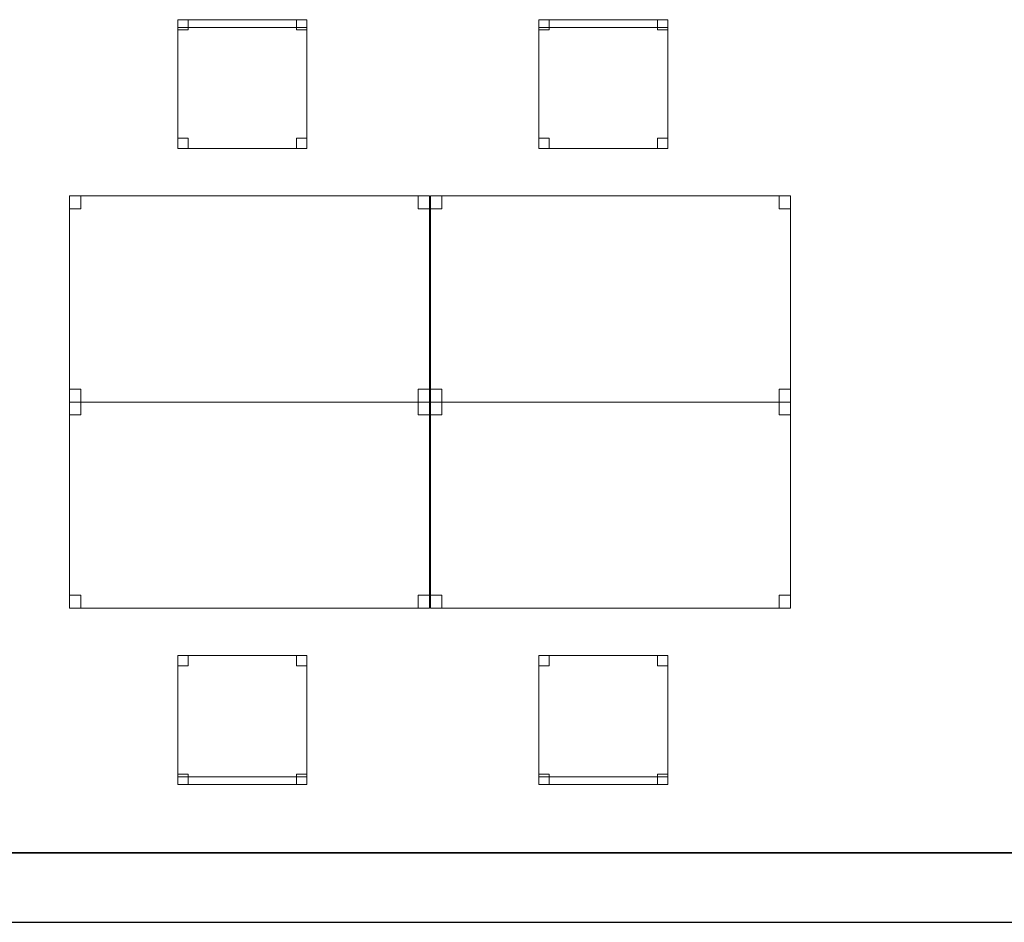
# Model space of a CAD drawing. Header units: metres. Extents: x 397.7 to 427.5, y 12.7 to 28.4.
# Tile 2 of 138: x 401.8 to 405.6, y 12.8 to 16.3. Entities that reach past the tile are written whole.
import ezdxf

# ---------------------------------------------------------------- set-up
doc = ezdxf.new("R2010")
doc.units = ezdxf.units.M
doc.layers.add('01_SUELOS', color=7, linetype='Continuous', lineweight=25, true_color=0x007f00)
for name, color, linetype, lineweight in [('02_MOBILIARIO', 7, 'Continuous', 18), ('A-DETL-____-MBND', 7, 'Continuous', 18), ('A-WALL-____-MCUT', 7, 'Continuous', 25), ('A-WALL-____-OTLN', 7, 'Continuous', 25)]:
    doc.layers.add(name, color=color, linetype=linetype, lineweight=lineweight)

# ---------------------------------------------------------------- blocks, each defined once
blk = doc.blocks.new('Family - Cadira d_Oficina_P3-156303-06_CLI_AIGUA_P3')
at = {"layer": 'A-DETL-____-MBND', "color": 253, "true_color": 0xaaaaaa}
for p, q in [((0, 0), (0, 0.5)), ((0, 0.5), (0.5, 0.5)), ((0.5, 0.5), (0, 0.5)), ((0, 0.5), (0, 0)), ((0, 0.47), (0, 0.5)), ((0, 0.5), (0.5, 0.5)), ((0.5, 0.5), (0, 0.5)), ((0, 0.5), (0, 0.47)), ((0, 0.46), (0, 0.5)), ((0, 0.5), (0.04, 0.5)), ((0.04, 0.5), (0, 0.5)), ((0, 0.5), (0, 0.46)), ((0.04, 0.5), (0.04, 0.46)), ((0.04, 0.46), (0.04, 0.5)), ((0.46, 0.46), (0.46, 0.5)), ((0.46, 0.5), (0.5, 0.5)), ((0.5, 0.5), (0.46, 0.5)), ((0.46, 0.5), (0.46, 0.46)), ((0.5, 0.5), (0.5, 0.46)), ((0.5, 0.46), (0.5, 0.5)), ((0.5, 0.5), (0.5, 0)), ((0.5, 0), (0.5, 0.5)), ((0.5, 0.5), (0.5, 0.47)), ((0.5, 0.47), (0.5, 0.5)), ((0.5, 0.47), (0, 0.47)), ((0, 0.47), (0.5, 0.47)), ((0.04, 0.46), (0, 0.46)), ((0, 0.46), (0.04, 0.46)), ((0.5, 0.46), (0.46, 0.46)), ((0.46, 0.46), (0.5, 0.46)), ((0, 0), (0, 0.04)), ((0, 0.04), (0.04, 0.04)), ((0.04, 0.04), (0, 0.04)), ((0, 0.04), (0, 0)), ((0.04, 0.04), (0.04, 0)), ((0.04, 0), (0.04, 0.04)), ((0.46, 0), (0.46, 0.04)), ((0.46, 0.04), (0.5, 0.04)), ((0.5, 0.04), (0.46, 0.04)), ((0.46, 0.04), (0.46, 0)), ((0.5, 0.04), (0.5, 0)), ((0.5, 0), (0.5, 0.04)), ((0.04, 0), (0, 0)), ((0, 0), (0.04, 0)), ((0.5, 0), (0, 0)), ((0, 0), (0.5, 0)), ((0.5, 0), (0.46, 0)), ((0.46, 0), (0.5, 0))]:
    blk.add_line(p, q, dxfattribs=at)
blk = doc.blocks.new('Family - Taula 140X80_P3-156351-06_CLI_AIGUA_P3')
at = {"layer": 'A-DETL-____-MBND', "color": 253, "true_color": 0xaaaaaa}
for p, q in [((0, 0.8001), (1.3973, 0.8001)), ((0, 0), (0, 0.8001)), ((1.3973, 0.8001), (0, 0.8001)), ((0, 0.8001), (0, 0)), ((0, 0.8001), (0.0437, 0.8001)), ((0, 0.7501), (0, 0.8001)), ((0.0437, 0.8001), (0, 0.8001)), ((0, 0.8001), (0, 0.7501)), ((0.0437, 0.8001), (0.0437, 0.7501)), ((0.0437, 0.7501), (0.0437, 0.8001)), ((1.3536, 0.8001), (1.3973, 0.8001)), ((1.3536, 0.7501), (1.3536, 0.8001)), ((1.3973, 0.8001), (1.3536, 0.8001)), ((1.3536, 0.8001), (1.3536, 0.7501)), ((1.3973, 0.8001), (1.3973, 0)), ((1.3973, 0), (1.3973, 0.8001)), ((1.3973, 0.8001), (1.3973, 0.7501)), ((1.3973, 0.7501), (1.3973, 0.8001)), ((0.0437, 0.7501), (0, 0.7501)), ((0, 0.7501), (0.0437, 0.7501)), ((1.3973, 0.7501), (1.3536, 0.7501)), ((1.3536, 0.7501), (1.3973, 0.7501)), ((0, 0.05), (0.0437, 0.05)), ((0, 0), (0, 0.05)), ((0.0437, 0.05), (0, 0.05)), ((0, 0.05), (0, 0)), ((0.0437, 0.05), (0.0437, 0)), ((0.0437, 0), (0.0437, 0.05)), ((1.3536, 0.05), (1.3973, 0.05)), ((1.3536, 0), (1.3536, 0.05)), ((1.3973, 0.05), (1.3536, 0.05)), ((1.3536, 0.05), (1.3536, 0)), ((1.3973, 0.05), (1.3973, 0)), ((1.3973, 0), (1.3973, 0.05)), ((0, 0), (1.3973, 0)), ((0.0437, 0), (0, 0)), ((0, 0), (0.0437, 0)), ((1.3973, 0), (1.3536, 0)), ((1.3536, 0), (1.3973, 0)), ((1.3973, 0), (0, 0))]:
    blk.add_line(p, q, dxfattribs=at)
blk = doc.blocks.new('Family - Cadira d_Oficina_P3-156416-06_CLI_AIGUA_P3')
at = {"layer": 'A-DETL-____-MBND', "color": 253, "true_color": 0xaaaaaa}
for p, q in [((0, 0.46), (0, 0.5)), ((0, 0.5), (0.04, 0.5)), ((0.04, 0.5), (0, 0.5)), ((0, 0.5), (0, 0.46)), ((0, 0.5), (0.5, 0.5)), ((0, 0), (0, 0.5)), ((0.5, 0.5), (0, 0.5)), ((0, 0.5), (0, 0)), ((0.04, 0.5), (0.04, 0.46)), ((0.04, 0.46), (0.04, 0.5)), ((0.46, 0.46), (0.46, 0.5)), ((0.46, 0.5), (0.5, 0.5)), ((0.5, 0.5), (0.46, 0.5)), ((0.46, 0.5), (0.46, 0.46)), ((0.5, 0.5), (0.5, 0)), ((0.5, 0), (0.5, 0.5)), ((0.5, 0.5), (0.5, 0.46)), ((0.5, 0.46), (0.5, 0.5)), ((0.04, 0.46), (0, 0.46)), ((0, 0.46), (0.04, 0.46)), ((0.5, 0.46), (0.46, 0.46)), ((0.46, 0.46), (0.5, 0.46)), ((0, 0), (0, 0.04)), ((0, 0.04), (0.04, 0.04)), ((0.04, 0.04), (0, 0.04)), ((0, 0.04), (0, 0)), ((0.04, 0.04), (0.04, 0)), ((0.04, 0), (0.04, 0.04)), ((0.46, 0), (0.46, 0.04)), ((0.46, 0.04), (0.5, 0.04)), ((0.5, 0.04), (0.46, 0.04)), ((0.46, 0.04), (0.46, 0)), ((0.5, 0.04), (0.5, 0)), ((0.5, 0), (0.5, 0.04)), ((0, 0), (0, 0.03)), ((0, 0.03), (0.5, 0.03)), ((0.5, 0.03), (0, 0.03)), ((0, 0.03), (0, 0)), ((0.5, 0), (0, 0)), ((0, 0), (0.5, 0)), ((0, 0), (0.5, 0)), ((0.04, 0), (0, 0)), ((0, 0), (0.04, 0)), ((0.46, 0), (0.5, 0)), ((0.5, 0.03), (0.5, 0)), ((0.5, 0), (0.5, 0.03)), ((0.5, 0), (0, 0)), ((0.5, 0), (0.46, 0))]:
    blk.add_line(p, q, dxfattribs=at)
blk = doc.blocks.new('Family - Cadira d_Oficina_P3-156424-06_CLI_AIGUA_P3')
at = {"layer": 'A-DETL-____-MBND', "color": 253, "true_color": 0xaaaaaa}
for p, q in [((0, 0.46), (0, 0.5)), ((0, 0.5), (0.04, 0.5)), ((0.04, 0.5), (0, 0.5)), ((0, 0.5), (0, 0.46)), ((0, 0.5), (0.5, 0.5)), ((0, 0), (0, 0.5)), ((0.5, 0.5), (0, 0.5)), ((0, 0.5), (0, 0)), ((0.04, 0.5), (0.04, 0.46)), ((0.04, 0.46), (0.04, 0.5)), ((0.46, 0.46), (0.46, 0.5)), ((0.46, 0.5), (0.5, 0.5)), ((0.5, 0.5), (0.46, 0.5)), ((0.46, 0.5), (0.46, 0.46)), ((0.5, 0.5), (0.5, 0)), ((0.5, 0), (0.5, 0.5)), ((0.5, 0.5), (0.5, 0.46)), ((0.5, 0.46), (0.5, 0.5)), ((0.04, 0.46), (0, 0.46)), ((0, 0.46), (0.04, 0.46)), ((0.5, 0.46), (0.46, 0.46)), ((0.46, 0.46), (0.5, 0.46)), ((0, 0), (0, 0.04)), ((0, 0.04), (0.04, 0.04)), ((0.04, 0.04), (0, 0.04)), ((0, 0.04), (0, 0)), ((0.04, 0.04), (0.04, 0)), ((0.04, 0), (0.04, 0.04)), ((0.46, 0), (0.46, 0.04)), ((0.46, 0.04), (0.5, 0.04)), ((0.5, 0.04), (0.46, 0.04)), ((0.46, 0.04), (0.46, 0)), ((0.5, 0.04), (0.5, 0)), ((0.5, 0), (0.5, 0.04)), ((0, 0), (0, 0.03)), ((0, 0.03), (0.5, 0.03)), ((0.5, 0.03), (0, 0.03)), ((0, 0.03), (0, 0)), ((0.5, 0), (0, 0)), ((0, 0), (0.5, 0)), ((0, 0), (0.5, 0)), ((0.04, 0), (0, 0)), ((0, 0), (0.04, 0)), ((0.46, 0), (0.5, 0)), ((0.5, 0.03), (0.5, 0)), ((0.5, 0), (0.5, 0.03)), ((0.5, 0), (0, 0)), ((0.5, 0), (0.46, 0))]:
    blk.add_line(p, q, dxfattribs=at)
blk = doc.blocks.new('Family - Paviment P3-156431-06_CLI_AIGUA_P3')
at = {"layer": '01_SUELOS', "color": 9, "true_color": 0xaad4aa}
for p, q in [((0, 0), (25.4182, 0)), ((25.4182, 0), (0, 0))]:
    blk.add_line(p, q, dxfattribs=at)
blk = doc.blocks.new('Family - Taula 140X80_P3-156437-06_CLI_AIGUA_P3')
at = {"layer": 'A-DETL-____-MBND', "color": 253, "true_color": 0xaaaaaa}
for p, q in [((0, 0.8001), (1.3973, 0.8001)), ((0, 0), (0, 0.8001)), ((1.3973, 0.8001), (0, 0.8001)), ((0, 0.8001), (0, 0)), ((0, 0.8001), (0.0437, 0.8001)), ((0, 0.7501), (0, 0.8001)), ((0.0437, 0.8001), (0, 0.8001)), ((0, 0.8001), (0, 0.7501)), ((0.0437, 0.8001), (0.0437, 0.7501)), ((0.0437, 0.7501), (0.0437, 0.8001)), ((1.3536, 0.8001), (1.3973, 0.8001)), ((1.3536, 0.7501), (1.3536, 0.8001)), ((1.3973, 0.8001), (1.3536, 0.8001)), ((1.3536, 0.8001), (1.3536, 0.7501)), ((1.3973, 0.8001), (1.3973, 0)), ((1.3973, 0), (1.3973, 0.8001)), ((1.3973, 0.8001), (1.3973, 0.7501)), ((1.3973, 0.7501), (1.3973, 0.8001)), ((0.0437, 0.7501), (0, 0.7501)), ((0, 0.7501), (0.0437, 0.7501)), ((1.3973, 0.7501), (1.3536, 0.7501)), ((1.3536, 0.7501), (1.3973, 0.7501)), ((0, 0.05), (0.0437, 0.05)), ((0, 0), (0, 0.05)), ((0.0437, 0.05), (0, 0.05)), ((0, 0.05), (0, 0)), ((0.0437, 0.05), (0.0437, 0)), ((0.0437, 0), (0.0437, 0.05)), ((1.3536, 0.05), (1.3973, 0.05)), ((1.3536, 0), (1.3536, 0.05)), ((1.3973, 0.05), (1.3536, 0.05)), ((1.3536, 0.05), (1.3536, 0)), ((1.3973, 0.05), (1.3973, 0)), ((1.3973, 0), (1.3973, 0.05)), ((0, 0), (1.3973, 0)), ((0.0437, 0), (0, 0)), ((0, 0), (0.0437, 0)), ((1.3973, 0), (1.3536, 0)), ((1.3536, 0), (1.3973, 0)), ((1.3973, 0), (0, 0))]:
    blk.add_line(p, q, dxfattribs=at)
blk = doc.blocks.new('Family - Mur P3-156572-06_CLI_AIGUA_P3')
at = {"layer": 'A-WALL-____-MCUT', "color": 253, "true_color": 0xaaaaaa}
for p, q in [((25.4717, 0.27), (0.0535, 0.27)), ((0, 0), (25.4157, 0))]:
    blk.add_line(p, q, dxfattribs=at)
at = {"layer": 'A-WALL-____-OTLN', "color": 253, "true_color": 0xaaaaaa}
for p, q in [((25.4717, 0.27), (0.0535, 0.27)), ((0, 0), (25.4157, 0))]:
    blk.add_line(p, q, dxfattribs=at)
at = {"layer": 'A-WALL-____-OTLN', "color": 253, "lineweight": 18, "true_color": 0xaaaaaa}
blk.add_line((0, 0), (25.4157, 0), dxfattribs=at)
blk = doc.blocks.new('Family - Taula 140X80_P3-156696-06_CLI_AIGUA_P3')
at = {"layer": 'A-DETL-____-MBND', "color": 253, "true_color": 0xaaaaaa}
for p, q in [((0, 0.7501), (0, 0.8001)), ((0, 0.8001), (0.0437, 0.8001)), ((0.0437, 0.8001), (0, 0.8001)), ((0, 0.8001), (0, 0.7501)), ((0, 0), (0, 0.8001)), ((0, 0.8001), (1.3973, 0.8001)), ((1.3973, 0.8001), (0, 0.8001)), ((0, 0.8001), (0, 0)), ((0.0437, 0.8001), (0.0437, 0.7501)), ((0.0437, 0.7501), (0.0437, 0.8001)), ((1.3536, 0.7501), (1.3536, 0.8001)), ((1.3536, 0.8001), (1.3973, 0.8001)), ((1.3973, 0.8001), (1.3536, 0.8001)), ((1.3536, 0.8001), (1.3536, 0.7501)), ((1.3973, 0.8001), (1.3973, 0.7501)), ((1.3973, 0.7501), (1.3973, 0.8001)), ((1.3973, 0.8001), (1.3973, 0)), ((1.3973, 0), (1.3973, 0.8001)), ((0.0437, 0.7501), (0, 0.7501)), ((0, 0.7501), (0.0437, 0.7501)), ((1.3973, 0.7501), (1.3536, 0.7501)), ((1.3536, 0.7501), (1.3973, 0.7501)), ((0, 0), (0, 0.05)), ((0, 0.05), (0.0437, 0.05)), ((0.0437, 0.05), (0, 0.05)), ((0, 0.05), (0, 0)), ((0.0437, 0.05), (0.0437, 0)), ((0.0437, 0), (0.0437, 0.05)), ((1.3536, 0), (1.3536, 0.05)), ((1.3536, 0.05), (1.3973, 0.05)), ((1.3973, 0.05), (1.3536, 0.05)), ((1.3536, 0.05), (1.3536, 0)), ((1.3973, 0.05), (1.3973, 0)), ((1.3973, 0), (1.3973, 0.05)), ((0.0437, 0), (0, 0)), ((0, 0), (0.0437, 0)), ((1.3973, 0), (0, 0)), ((0, 0), (1.3973, 0)), ((1.3973, 0), (1.3536, 0)), ((1.3536, 0), (1.3973, 0))]:
    blk.add_line(p, q, dxfattribs=at)
blk = doc.blocks.new('Family - Taula 140X80_P3-156722-06_CLI_AIGUA_P3')
at = {"layer": 'A-DETL-____-MBND', "color": 253, "true_color": 0xaaaaaa}
for p, q in [((0, 0), (0, 0.8001)), ((0, 0.8001), (1.3973, 0.8001)), ((1.3973, 0.8001), (0, 0.8001)), ((0, 0.8001), (0, 0)), ((0, 0.7501), (0, 0.8001)), ((0, 0.8001), (0.0437, 0.8001)), ((0.0437, 0.8001), (0, 0.8001)), ((0, 0.8001), (0, 0.7501)), ((0.0437, 0.8001), (0.0437, 0.7501)), ((0.0437, 0.7501), (0.0437, 0.8001)), ((1.3536, 0.7501), (1.3536, 0.8001)), ((1.3536, 0.8001), (1.3973, 0.8001)), ((1.3973, 0.8001), (1.3536, 0.8001)), ((1.3536, 0.8001), (1.3536, 0.7501)), ((1.3973, 0.8001), (1.3973, 0.7501)), ((1.3973, 0.7501), (1.3973, 0.8001)), ((1.3973, 0.8001), (1.3973, 0)), ((1.3973, 0), (1.3973, 0.8001)), ((0.0437, 0.7501), (0, 0.7501)), ((0, 0.7501), (0.0437, 0.7501)), ((1.3973, 0.7501), (1.3536, 0.7501)), ((1.3536, 0.7501), (1.3973, 0.7501)), ((0, 0), (0, 0.05)), ((0, 0.05), (0.0437, 0.05)), ((0.0437, 0.05), (0, 0.05)), ((0, 0.05), (0, 0)), ((0.0437, 0.05), (0.0437, 0)), ((0.0437, 0), (0.0437, 0.05)), ((1.3536, 0), (1.3536, 0.05)), ((1.3536, 0.05), (1.3973, 0.05)), ((1.3973, 0.05), (1.3536, 0.05)), ((1.3536, 0.05), (1.3536, 0)), ((1.3973, 0.05), (1.3973, 0)), ((1.3973, 0), (1.3973, 0.05)), ((0.0437, 0), (0, 0)), ((0, 0), (0.0437, 0)), ((1.3973, 0), (0, 0)), ((0, 0), (1.3973, 0)), ((1.3973, 0), (1.3536, 0)), ((1.3536, 0), (1.3973, 0))]:
    blk.add_line(p, q, dxfattribs=at)
blk = doc.blocks.new('Family - Cadira d_Oficina_P3-156773-06_CLI_AIGUA_P3')
at = {"layer": 'A-DETL-____-MBND', "color": 253, "true_color": 0xaaaaaa}
for p, q in [((0, 0.47), (0, 0.5)), ((0, 0.5), (0.5, 0.5)), ((0.5, 0.5), (0, 0.5)), ((0, 0.5), (0, 0.47)), ((0, 0), (0, 0.5)), ((0, 0.5), (0.5, 0.5)), ((0.5, 0.5), (0, 0.5)), ((0, 0.5), (0, 0)), ((0, 0.46), (0, 0.5)), ((0, 0.5), (0.04, 0.5)), ((0.04, 0.5), (0, 0.5)), ((0, 0.5), (0, 0.46)), ((0.04, 0.5), (0.04, 0.46)), ((0.04, 0.46), (0.04, 0.5)), ((0.46, 0.46), (0.46, 0.5)), ((0.46, 0.5), (0.5, 0.5)), ((0.5, 0.5), (0.46, 0.5)), ((0.46, 0.5), (0.46, 0.46)), ((0.5, 0.5), (0.5, 0.47)), ((0.5, 0.47), (0.5, 0.5)), ((0.5, 0.5), (0.5, 0)), ((0.5, 0), (0.5, 0.5)), ((0.5, 0.5), (0.5, 0.46)), ((0.5, 0.46), (0.5, 0.5)), ((0.5, 0.47), (0, 0.47)), ((0, 0.47), (0.5, 0.47)), ((0.04, 0.46), (0, 0.46)), ((0, 0.46), (0.04, 0.46)), ((0.5, 0.46), (0.46, 0.46)), ((0.46, 0.46), (0.5, 0.46)), ((0, 0), (0, 0.04)), ((0, 0.04), (0.04, 0.04)), ((0.04, 0.04), (0, 0.04)), ((0, 0.04), (0, 0)), ((0.04, 0.04), (0.04, 0)), ((0.04, 0), (0.04, 0.04)), ((0.46, 0), (0.46, 0.04)), ((0.46, 0.04), (0.5, 0.04)), ((0.5, 0.04), (0.46, 0.04)), ((0.46, 0.04), (0.46, 0)), ((0.5, 0.04), (0.5, 0)), ((0.5, 0), (0.5, 0.04)), ((0.5, 0), (0, 0)), ((0, 0), (0.5, 0)), ((0.04, 0), (0, 0)), ((0, 0), (0.04, 0)), ((0.5, 0), (0.46, 0)), ((0.46, 0), (0.5, 0))]:
    blk.add_line(p, q, dxfattribs=at)
blk = doc.blocks.new('LONDR55-XX_ZZ-ARQ-CAA-M3D-Londres55_ifc-1-06_CLI_AIGUA_P3')
at = {"layer": '01_SUELOS', "color": 253, "lineweight": 18, "true_color": 0xaaaaaa}
blk.add_blockref('Family - Paviment P3-156431-06_CLI_AIGUA_P3', (398.2952, 13.1106), dxfattribs=at)
at = {"layer": '02_MOBILIARIO', "color": 253, "lineweight": 18, "true_color": 0xaaaaaa}
for name, p in [('Family - Cadira d_Oficina_P3-156773-06_CLI_AIGUA_P3', (402.4099, 15.8443)), ('Family - Cadira d_Oficina_P3-156303-06_CLI_AIGUA_P3', (403.811, 15.8443)), ('Family - Taula 140X80_P3-156351-06_CLI_AIGUA_P3', (401.9887, 14.8601)), ('Family - Taula 140X80_P3-156437-06_CLI_AIGUA_P3', (403.3899, 14.8601)), ('Family - Taula 140X80_P3-156696-06_CLI_AIGUA_P3', (401.9887, 14.06)), ('Family - Taula 140X80_P3-156722-06_CLI_AIGUA_P3', (403.3899, 14.06)), ('Family - Cadira d_Oficina_P3-156416-06_CLI_AIGUA_P3', (402.4099, 13.3759)), ('Family - Cadira d_Oficina_P3-156424-06_CLI_AIGUA_P3', (403.811, 13.3759))]:
    blk.add_blockref(name, p, dxfattribs=at)
at = {"layer": 'A-WALL-____-OTLN', "color": 253, "lineweight": 18, "true_color": 0xaaaaaa}
blk.add_blockref('Family - Mur P3-156572-06_CLI_AIGUA_P3', (398.2417, 12.8406), dxfattribs=at)

msp = doc.modelspace()

# ---------------------------------------------------------------- block references
at = {"lineweight": 5}
msp.add_blockref('LONDR55-XX_ZZ-ARQ-CAA-M3D-Londres55_ifc-1-06_CLI_AIGUA_P3', (0, 0), dxfattribs=at)

doc.saveas('drawing.dxf')
